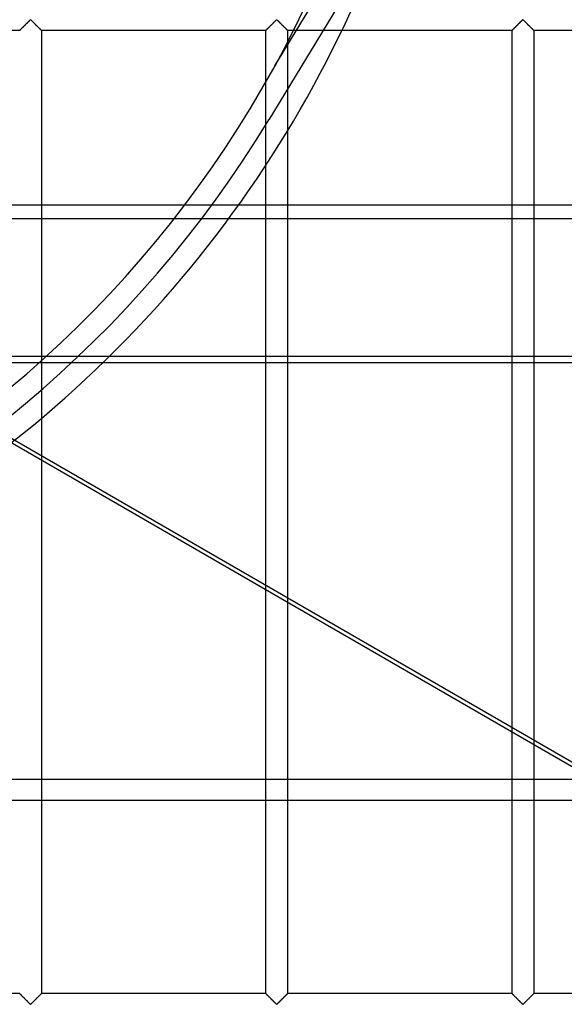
# Model space of a CAD drawing. Header units: millimetres. Extents: x -690 to 690, y -690 to 690.
# Tile 34 of 53: x 168 to 293, y -340 to -113. Entities that reach past the tile are written whole.
import ezdxf

# ---------------------------------------------------------------- set-up
doc = ezdxf.new("R2010")
doc.units = ezdxf.units.MM
doc.layers.add('MAIN-1', color=7, linetype='Continuous')
doc.layers.add('MAIN-2', color=7, linetype='Continuous')

msp = doc.modelspace()

# ---------------------------------------------------------------- linework, layer by layer
at = {"layer": 'MAIN-1'}
for p, q in [((-667.5, -155.95), (667.5, -155.95)), ((667.5, -192.36), (-667.5, -192.36)), ((133.87, -192.36), (299.9, -288.22)), ((172.5, -214.66), (172.5, -288.22)), ((224.17, -288.22), (224.17, -244.49)), ((229.17, -247.38), (229.17, -288.22)), ((280.83, -288.22), (280.83, -277.21)), ((285.83, -280.1), (285.83, -288.22)), ((667.5, -288.22), (-667.5, -288.22))]:
    msp.add_line(p, q, dxfattribs=at)
at = {"layer": 'MAIN-2'}
for p, q in [((226.27, -123.95), (258.45, -70.9)), ((251.59, -92.33), (224.87, -136.39)), ((167.71, -115.62), (167.77, -115.56)), ((167.81, -115.52), (167.76, -115.57)), ((167.77, -115.56), (167.84, -115.49)), ((167.86, -115.47), (167.81, -115.52)), ((167.84, -115.49), (167.92, -115.42)), ((167.91, -115.42), (167.86, -115.47)), ((167.97, -115.37), (167.91, -115.42)), ((167.92, -115.42), (167.99, -115.34)), ((168.03, -115.31), (167.97, -115.37)), ((167.99, -115.34), (168.07, -115.26)), ((168.08, -115.25), (168.03, -115.31)), ((168.07, -115.26), (168.16, -115.18)), ((168.14, -115.19), (168.08, -115.25)), ((168.2, -115.13), (168.14, -115.19)), ((168.16, -115.18), (168.24, -115.09)), ((168.27, -115.07), (168.2, -115.13)), ((168.24, -115.09), (168.33, -115)), ((168.33, -115.01), (168.27, -115.07)), ((168.33, -115), (168.42, -114.91)), ((168.39, -114.94), (168.33, -115.01)), ((168.46, -114.88), (168.39, -114.94)), ((168.42, -114.91), (168.52, -114.82)), ((168.53, -114.81), (168.46, -114.88)), ((168.52, -114.82), (168.61, -114.72)), ((168.59, -114.74), (168.53, -114.81)), ((168.66, -114.67), (168.59, -114.74)), ((168.61, -114.72), (168.71, -114.63)), ((168.73, -114.61), (168.66, -114.67)), ((168.71, -114.63), (168.8, -114.53)), ((168.8, -114.54), (168.73, -114.61)), ((168.8, -114.53), (168.9, -114.44)), ((168.87, -114.47), (168.8, -114.54)), ((168.94, -114.4), (168.87, -114.47)), ((168.9, -114.44), (169, -114.34)), ((169.01, -114.33), (168.94, -114.4)), ((169, -114.34), (169.09, -114.24)), ((169.07, -114.26), (169.01, -114.33)), ((169.14, -114.19), (169.07, -114.26)), ((169.09, -114.24), (169.19, -114.15)), ((169.21, -114.13), (169.14, -114.19)), ((169.19, -114.15), (169.28, -114.06)), ((169.27, -114.06), (169.21, -114.13)), ((169.34, -114), (169.27, -114.06)), ((169.28, -114.06), (169.37, -113.97)), ((169.41, -113.93), (169.34, -114)), ((169.37, -113.97), (169.46, -113.88)), ((169.47, -113.87), (169.41, -113.93)), ((169.46, -113.88), (169.55, -113.79)), ((169.53, -113.81), (169.47, -113.87)), ((169.59, -113.75), (169.53, -113.81)), ((169.55, -113.79), (169.63, -113.71)), ((169.65, -113.69), (169.59, -113.75)), ((169.63, -113.71), (169.71, -113.63)), ((169.71, -113.63), (169.65, -113.69)), ((169.71, -113.63), (169.79, -113.55)), ((169.77, -113.58), (169.71, -113.63)), ((169.82, -113.53), (169.77, -113.58)), ((169.79, -113.55), (169.87, -113.48)), ((169.87, -113.48), (169.82, -113.53)), ((169.87, -113.48), (169.94, -113.42)), ((169.93, -113.44), (169.87, -113.48)), ((170, -113.4), (169.93, -113.44)), ((169.94, -113.42), (170.06, -113.42)), ((170.11, -113.47), (170, -113.4)), ((170.06, -113.42), (170.13, -113.48)), ((170.21, -113.55), (170.11, -113.47)), ((170.13, -113.48), (170.21, -113.55)), ((170.21, -113.55), (170.29, -113.63)), ((170.3, -113.64), (170.21, -113.55)), ((170.29, -113.63), (170.37, -113.71)), ((170.4, -113.74), (170.3, -113.64)), ((170.37, -113.71), (170.45, -113.79)), ((170.51, -113.85), (170.4, -113.74)), ((170.45, -113.79), (170.54, -113.88)), ((170.62, -113.96), (170.51, -113.85)), ((170.54, -113.88), (170.63, -113.97)), ((170.74, -114.07), (170.62, -113.96)), ((170.63, -113.97), (170.72, -114.06)), ((170.72, -114.06), (170.81, -114.15)), ((170.85, -114.19), (170.74, -114.07)), ((170.81, -114.15), (170.91, -114.24)), ((170.97, -114.31), (170.85, -114.19)), ((170.91, -114.24), (171, -114.34)), ((171.09, -114.43), (170.97, -114.31)), ((171, -114.34), (171.1, -114.44)), ((171.21, -114.55), (171.09, -114.43)), ((171.1, -114.44), (171.2, -114.53)), ((171.2, -114.53), (171.29, -114.63)), ((171.33, -114.67), (171.21, -114.55)), ((171.29, -114.63), (171.39, -114.72)), ((171.45, -114.78), (171.33, -114.67)), ((171.39, -114.72), (171.48, -114.82)), ((171.57, -114.9), (171.45, -114.78)), ((171.48, -114.82), (171.58, -114.91)), ((171.68, -115.01), (171.57, -114.9)), ((171.58, -114.91), (171.67, -115)), ((171.67, -115), (171.76, -115.09)), ((171.79, -115.12), (171.68, -115.01)), ((171.76, -115.09), (171.84, -115.18)), ((171.89, -115.23), (171.79, -115.12)), ((171.84, -115.18), (171.93, -115.26)), ((171.99, -115.33), (171.89, -115.23)), ((171.93, -115.26), (172.01, -115.34)), ((172.09, -115.42), (171.99, -115.33)), ((172.01, -115.34), (172.08, -115.42)), ((172.08, -115.42), (172.16, -115.49)), ((172.18, -115.51), (172.09, -115.42)), ((172.16, -115.49), (172.23, -115.56)), ((172.26, -115.59), (172.18, -115.51)), ((172.23, -115.56), (172.29, -115.62)), ((224.38, -115.62), (224.44, -115.56)), ((224.48, -115.52), (224.43, -115.57)), ((224.44, -115.56), (224.51, -115.49)), ((224.53, -115.47), (224.48, -115.52)), ((224.51, -115.49), (224.58, -115.42)), ((224.58, -115.42), (224.53, -115.47)), ((224.58, -115.42), (224.66, -115.34)), ((224.64, -115.37), (224.58, -115.42)), ((224.69, -115.31), (224.64, -115.37)), ((224.66, -115.34), (224.74, -115.26)), ((224.75, -115.25), (224.69, -115.31)), ((224.74, -115.26), (224.82, -115.18)), ((224.81, -115.19), (224.75, -115.25)), ((224.87, -115.13), (224.81, -115.19)), ((224.82, -115.18), (224.91, -115.09)), ((224.93, -115.07), (224.87, -115.13)), ((224.91, -115.09), (225, -115)), ((225, -115.01), (224.93, -115.07)), ((225, -115), (225.09, -114.91)), ((225.06, -114.94), (225, -115.01)), ((225.13, -114.88), (225.06, -114.94)), ((225.09, -114.91), (225.18, -114.82)), ((225.19, -114.81), (225.13, -114.88)), ((225.18, -114.82), (225.28, -114.72)), ((225.26, -114.74), (225.19, -114.81)), ((225.33, -114.67), (225.26, -114.74)), ((225.28, -114.72), (225.37, -114.63)), ((225.4, -114.61), (225.33, -114.67)), ((225.37, -114.63), (225.47, -114.53)), ((225.47, -114.54), (225.4, -114.61)), ((225.47, -114.53), (225.57, -114.44)), ((225.53, -114.47), (225.47, -114.54)), ((225.6, -114.4), (225.53, -114.47)), ((225.57, -114.44), (225.66, -114.34)), ((225.67, -114.33), (225.6, -114.4)), ((225.66, -114.34), (225.76, -114.24)), ((225.74, -114.26), (225.67, -114.33)), ((225.81, -114.19), (225.74, -114.26)), ((225.76, -114.24), (225.85, -114.15)), ((225.88, -114.13), (225.81, -114.19)), ((225.85, -114.15), (225.95, -114.06)), ((225.94, -114.06), (225.88, -114.13)), ((226.01, -114), (225.94, -114.06)), ((225.95, -114.06), (226.04, -113.97)), ((226.07, -113.93), (226.01, -114)), ((226.04, -113.97), (226.13, -113.88)), ((226.14, -113.87), (226.07, -113.93)), ((226.13, -113.88), (226.22, -113.79)), ((226.2, -113.81), (226.14, -113.87)), ((226.26, -113.75), (226.2, -113.81)), ((226.22, -113.79), (226.3, -113.71)), ((226.32, -113.69), (226.26, -113.75)), ((226.3, -113.71), (226.38, -113.63)), ((226.38, -113.63), (226.32, -113.69)), ((226.38, -113.63), (226.46, -113.55)), ((226.43, -113.58), (226.38, -113.63)), ((226.49, -113.53), (226.43, -113.58)), ((226.46, -113.55), (226.53, -113.48)), ((226.54, -113.48), (226.49, -113.53)), ((226.53, -113.48), (226.61, -113.42)), ((226.59, -113.44), (226.54, -113.48)), ((226.67, -113.4), (226.59, -113.44)), ((226.61, -113.42), (226.72, -113.42)), ((226.78, -113.47), (226.67, -113.4)), ((226.72, -113.42), (226.8, -113.48)), ((226.87, -113.55), (226.78, -113.47)), ((226.8, -113.48), (226.87, -113.55)), ((226.87, -113.55), (226.95, -113.63)), ((226.97, -113.64), (226.87, -113.55)), ((226.95, -113.63), (227.03, -113.71)), ((227.07, -113.74), (226.97, -113.64)), ((227.03, -113.71), (227.12, -113.79)), ((227.18, -113.85), (227.07, -113.74)), ((227.12, -113.79), (227.2, -113.88)), ((227.29, -113.96), (227.18, -113.85)), ((227.2, -113.88), (227.29, -113.97)), ((227.4, -114.07), (227.29, -113.96)), ((227.29, -113.97), (227.39, -114.06)), ((227.39, -114.06), (227.48, -114.15)), ((227.52, -114.19), (227.4, -114.07)), ((227.48, -114.15), (227.57, -114.24)), ((227.64, -114.31), (227.52, -114.19)), ((227.57, -114.24), (227.67, -114.34)), ((227.76, -114.43), (227.64, -114.31)), ((227.67, -114.34), (227.77, -114.44)), ((227.88, -114.55), (227.76, -114.43)), ((227.77, -114.44), (227.86, -114.53)), ((227.86, -114.53), (227.96, -114.63)), ((228, -114.67), (227.88, -114.55)), ((227.96, -114.63), (228.06, -114.72)), ((228.12, -114.78), (228, -114.67)), ((228.06, -114.72), (228.15, -114.82)), ((228.23, -114.9), (228.12, -114.78)), ((228.15, -114.82), (228.24, -114.91)), ((228.34, -115.01), (228.23, -114.9)), ((228.24, -114.91), (228.33, -115)), ((228.33, -115), (228.42, -115.09)), ((228.45, -115.12), (228.34, -115.01)), ((228.42, -115.09), (228.51, -115.18)), ((228.56, -115.23), (228.45, -115.12)), ((228.51, -115.18), (228.59, -115.26)), ((228.66, -115.33), (228.56, -115.23)), ((228.59, -115.26), (228.67, -115.34)), ((228.76, -115.42), (228.66, -115.33)), ((228.67, -115.34), (228.75, -115.42)), ((228.75, -115.42), (228.82, -115.49)), ((228.85, -115.51), (228.76, -115.42)), ((228.82, -115.49), (228.89, -115.56)), ((228.93, -115.59), (228.85, -115.51)), ((228.89, -115.56), (228.95, -115.62)), ((281.05, -115.62), (281.11, -115.56)), ((281.14, -115.52), (281.1, -115.57)), ((281.11, -115.56), (281.18, -115.49)), ((281.19, -115.47), (281.14, -115.52)), ((281.18, -115.49), (281.25, -115.42)), ((281.25, -115.42), (281.19, -115.47)), ((281.25, -115.42), (281.33, -115.34)), ((281.3, -115.37), (281.25, -115.42)), ((281.36, -115.31), (281.3, -115.37)), ((281.33, -115.34), (281.41, -115.26)), ((281.42, -115.25), (281.36, -115.31)), ((281.41, -115.26), (281.49, -115.18)), ((281.48, -115.19), (281.42, -115.25)), ((281.54, -115.13), (281.48, -115.19)), ((281.49, -115.18), (281.58, -115.09)), ((281.6, -115.07), (281.54, -115.13)), ((281.58, -115.09), (281.67, -115)), ((281.66, -115.01), (281.6, -115.07)), ((281.73, -114.94), (281.66, -115.01)), ((281.67, -115), (281.76, -114.91)), ((281.79, -114.88), (281.73, -114.94)), ((281.76, -114.91), (281.85, -114.82)), ((281.86, -114.81), (281.79, -114.88)), ((281.85, -114.82), (281.94, -114.72)), ((281.93, -114.74), (281.86, -114.81)), ((281.99, -114.67), (281.93, -114.74)), ((281.94, -114.72), (282.04, -114.63)), ((282.06, -114.61), (281.99, -114.67)), ((282.04, -114.63), (282.14, -114.53)), ((282.13, -114.54), (282.06, -114.61)), ((282.2, -114.47), (282.13, -114.54)), ((282.14, -114.53), (282.23, -114.44)), ((282.27, -114.4), (282.2, -114.47)), ((282.23, -114.44), (282.33, -114.34)), ((282.34, -114.33), (282.27, -114.4)), ((282.33, -114.34), (282.43, -114.24)), ((282.41, -114.26), (282.34, -114.33)), ((282.47, -114.19), (282.41, -114.26)), ((282.43, -114.24), (282.52, -114.15)), ((282.54, -114.13), (282.47, -114.19)), ((282.52, -114.15), (282.61, -114.06)), ((282.61, -114.06), (282.54, -114.13)), ((282.61, -114.06), (282.71, -113.97)), ((282.67, -114), (282.61, -114.06)), ((282.74, -113.93), (282.67, -114)), ((282.71, -113.97), (282.8, -113.88)), ((282.8, -113.87), (282.74, -113.93)), ((282.8, -113.88), (282.88, -113.79)), ((282.87, -113.81), (282.8, -113.87)), ((282.93, -113.75), (282.87, -113.81)), ((282.88, -113.79), (282.97, -113.71)), ((282.99, -113.69), (282.93, -113.75)), ((282.97, -113.71), (283.05, -113.63)), ((283.04, -113.63), (282.99, -113.69)), ((283.1, -113.58), (283.04, -113.63)), ((283.05, -113.63), (283.13, -113.55)), ((283.15, -113.53), (283.1, -113.58)), ((283.13, -113.55), (283.2, -113.48)), ((283.21, -113.48), (283.15, -113.53)), ((283.2, -113.48), (283.28, -113.42)), ((283.26, -113.44), (283.21, -113.48)), ((283.33, -113.4), (283.26, -113.44)), ((283.28, -113.42), (283.39, -113.42)), ((283.45, -113.47), (283.33, -113.4)), ((283.39, -113.42), (283.47, -113.48)), ((283.54, -113.55), (283.45, -113.47)), ((283.47, -113.48), (283.54, -113.55)), ((283.54, -113.55), (283.62, -113.63)), ((283.64, -113.64), (283.54, -113.55)), ((283.62, -113.63), (283.7, -113.71)), ((283.74, -113.74), (283.64, -113.64)), ((283.7, -113.71), (283.78, -113.79)), ((283.84, -113.85), (283.74, -113.74)), ((283.78, -113.79), (283.87, -113.88)), ((283.96, -113.96), (283.84, -113.85)), ((283.87, -113.88), (283.96, -113.97)), ((284.07, -114.07), (283.96, -113.96)), ((283.96, -113.97), (284.05, -114.06)), ((284.05, -114.06), (284.15, -114.15)), ((284.19, -114.19), (284.07, -114.07)), ((284.15, -114.15), (284.24, -114.24)), ((284.3, -114.31), (284.19, -114.19)), ((284.24, -114.24), (284.34, -114.34)), ((284.42, -114.43), (284.3, -114.31)), ((284.34, -114.34), (284.43, -114.44)), ((284.54, -114.55), (284.42, -114.43)), ((284.43, -114.44), (284.53, -114.53)), ((284.53, -114.53), (284.63, -114.63)), ((284.66, -114.67), (284.54, -114.55)), ((284.63, -114.63), (284.72, -114.72)), ((284.78, -114.78), (284.66, -114.67)), ((284.72, -114.72), (284.82, -114.82)), ((284.9, -114.9), (284.78, -114.78)), ((284.82, -114.82), (284.91, -114.91)), ((285.01, -115.01), (284.9, -114.9)), ((284.91, -114.91), (285, -115)), ((285, -115), (285.09, -115.09)), ((285.12, -115.12), (285.01, -115.01)), ((285.09, -115.09), (285.18, -115.18)), ((285.23, -115.23), (285.12, -115.12)), ((285.18, -115.18), (285.26, -115.26)), ((285.33, -115.33), (285.23, -115.23)), ((285.26, -115.26), (285.34, -115.34)), ((285.42, -115.42), (285.33, -115.33)), ((285.34, -115.34), (285.42, -115.42)), ((285.42, -115.42), (285.49, -115.49)), ((285.51, -115.51), (285.42, -115.42)), ((285.49, -115.49), (285.56, -115.56)), ((285.59, -115.59), (285.51, -115.51)), ((285.56, -115.56), (285.62, -115.62)), ((167.5, -115.83), (115.83, -115.83)), ((167.51, -115.82), (167.5, -115.83)), ((167.5, -115.83), (167.51, -115.83)), ((167.5, -115.83), (167.5, -115.83)), ((167.52, -115.81), (167.51, -115.82)), ((167.51, -115.83), (167.52, -115.82)), ((167.52, -115.82), (167.54, -115.79)), ((167.54, -115.8), (167.52, -115.81)), ((167.54, -115.79), (167.57, -115.76)), ((167.56, -115.78), (167.54, -115.8)), ((167.58, -115.75), (167.56, -115.78)), ((167.57, -115.76), (167.61, -115.72)), ((167.61, -115.72), (167.58, -115.75)), ((167.61, -115.72), (167.66, -115.68)), ((167.64, -115.69), (167.61, -115.72)), ((167.68, -115.65), (167.64, -115.69)), ((167.66, -115.68), (167.71, -115.62)), ((167.72, -115.61), (167.68, -115.65)), ((167.76, -115.57), (167.72, -115.61)), ((172.33, -115.67), (172.26, -115.59)), ((172.29, -115.62), (172.34, -115.68)), ((172.39, -115.72), (172.33, -115.67)), ((172.34, -115.68), (172.39, -115.72)), ((172.39, -115.72), (172.43, -115.76)), ((172.44, -115.77), (172.39, -115.72)), ((172.43, -115.76), (172.46, -115.79)), ((172.47, -115.81), (172.44, -115.77)), ((172.46, -115.79), (172.48, -115.82)), ((172.49, -115.83), (172.47, -115.81)), ((172.48, -115.82), (172.49, -115.83)), ((172.49, -115.83), (172.5, -115.83)), ((172.5, -115.83), (172.49, -115.83)), ((172.5, -115.83), (172.5, -214.66)), ((224.17, -115.83), (172.5, -115.83)), ((224.17, -115.83), (224.19, -115.82)), ((224.18, -115.82), (224.17, -115.83)), ((224.17, -115.83), (224.17, -115.83)), ((224.17, -244.49), (224.17, -115.83)), ((224.17, -115.83), (224.17, -115.83)), ((224.19, -115.81), (224.18, -115.82)), ((224.19, -115.82), (224.21, -115.79)), ((224.2, -115.8), (224.19, -115.81)), ((224.22, -115.78), (224.2, -115.8)), ((224.21, -115.79), (224.24, -115.76)), ((224.25, -115.75), (224.22, -115.78)), ((224.24, -115.76), (224.28, -115.72)), ((224.28, -115.72), (224.25, -115.75)), ((224.28, -115.72), (224.33, -115.68)), ((224.31, -115.69), (224.28, -115.72)), ((224.35, -115.65), (224.31, -115.69)), ((224.33, -115.68), (224.38, -115.62)), ((224.39, -115.61), (224.35, -115.65)), ((224.43, -115.57), (224.39, -115.61)), ((229, -115.67), (228.93, -115.59)), ((228.95, -115.62), (229.01, -115.68)), ((229.06, -115.72), (229, -115.67)), ((229.01, -115.68), (229.06, -115.72)), ((229.06, -115.72), (229.09, -115.76)), ((229.1, -115.77), (229.06, -115.72)), ((229.09, -115.76), (229.13, -115.79)), ((229.14, -115.81), (229.1, -115.77)), ((229.13, -115.79), (229.15, -115.82)), ((229.16, -115.83), (229.14, -115.81)), ((229.15, -115.82), (229.16, -115.83)), ((229.16, -115.83), (229.17, -115.83)), ((229.17, -115.83), (229.16, -115.83)), ((229.17, -115.83), (229.17, -247.38)), ((280.83, -115.83), (229.17, -115.83)), ((280.83, -115.83), (280.84, -115.83)), ((280.83, -277.21), (280.83, -115.83)), ((280.84, -115.83), (280.83, -115.83)), ((280.85, -115.81), (280.84, -115.82)), ((280.84, -115.83), (280.85, -115.82)), ((280.84, -115.82), (280.84, -115.83)), ((280.85, -115.82), (280.87, -115.79)), ((280.87, -115.8), (280.85, -115.81)), ((280.87, -115.79), (280.91, -115.76)), ((280.89, -115.78), (280.87, -115.8)), ((280.92, -115.75), (280.89, -115.78)), ((280.91, -115.76), (280.94, -115.72)), ((280.94, -115.72), (280.92, -115.75)), ((280.94, -115.72), (280.99, -115.68)), ((280.98, -115.69), (280.94, -115.72)), ((281.01, -115.65), (280.98, -115.69)), ((280.99, -115.68), (281.05, -115.62)), ((281.05, -115.61), (281.01, -115.65)), ((281.1, -115.57), (281.05, -115.61)), ((285.66, -115.67), (285.59, -115.59)), ((285.62, -115.62), (285.67, -115.68)), ((285.72, -115.72), (285.66, -115.67)), ((285.67, -115.68), (285.72, -115.72)), ((285.72, -115.72), (285.76, -115.76)), ((285.77, -115.77), (285.72, -115.72)), ((285.76, -115.76), (285.79, -115.79)), ((285.8, -115.81), (285.77, -115.77)), ((285.79, -115.79), (285.81, -115.82)), ((285.83, -115.83), (285.8, -115.81)), ((285.81, -115.82), (285.83, -115.83)), ((285.83, -115.83), (285.83, -280.1)), ((285.83, -115.83), (285.83, -115.83)), ((285.83, -115.83), (285.83, -115.83)), ((337.5, -115.83), (285.83, -115.83)), ((226.27, -123.95), (226.27, -123.95)), ((224.87, -136.39), (224.87, -136.39)), ((519.86, -414.31), (66.62, -152.63)), ((667.5, -159.16), (-667.5, -159.16)), ((-667.5, -190.81), (667.5, -190.81)), ((172.5, -288.22), (172.5, -337.5)), ((224.17, -337.5), (224.17, -288.22)), ((229.17, -288.22), (229.17, -337.5)), ((280.83, -337.5), (280.83, -288.22)), ((285.83, -288.22), (285.83, -337.5)), ((-667.5, -292.98), (667.5, -292.98)), ((167.5, -337.5), (115.83, -337.5)), ((167.51, -337.5), (167.5, -337.5)), ((167.5, -337.5), (167.51, -337.51)), ((167.52, -337.52), (167.51, -337.5)), ((167.51, -337.51), (167.53, -337.53)), ((167.54, -337.54), (167.52, -337.52)), ((167.53, -337.53), (167.56, -337.56)), ((167.57, -337.57), (167.54, -337.54)), ((167.56, -337.56), (167.61, -337.61)), ((167.61, -337.61), (167.57, -337.57)), ((167.66, -337.66), (167.61, -337.61)), ((167.61, -337.61), (167.67, -337.67)), ((172.39, -337.61), (172.34, -337.66)), ((172.36, -337.64), (172.39, -337.61)), ((172.43, -337.57), (172.39, -337.61)), ((172.39, -337.61), (172.42, -337.58)), ((172.42, -337.58), (172.44, -337.56)), ((172.46, -337.54), (172.43, -337.57)), ((172.44, -337.56), (172.46, -337.54)), ((172.48, -337.52), (172.46, -337.54)), ((172.46, -337.54), (172.48, -337.52)), ((172.49, -337.5), (172.48, -337.52)), ((172.48, -337.52), (172.49, -337.51)), ((172.5, -337.5), (172.49, -337.5)), ((172.49, -337.51), (172.5, -337.5)), ((172.5, -337.5), (172.5, -337.5)), ((224.17, -337.5), (172.5, -337.5)), ((224.19, -337.52), (224.17, -337.5)), ((224.17, -337.5), (224.17, -337.5)), ((224.17, -337.5), (224.17, -337.51)), ((224.17, -337.51), (224.2, -337.53)), ((224.21, -337.54), (224.19, -337.52)), ((224.2, -337.53), (224.23, -337.56)), ((224.24, -337.57), (224.21, -337.54)), ((224.23, -337.56), (224.28, -337.61)), ((224.28, -337.61), (224.24, -337.57)), ((224.33, -337.66), (224.28, -337.61)), ((224.28, -337.61), (224.34, -337.67)), ((229.06, -337.61), (229.01, -337.66)), ((229.02, -337.64), (229.06, -337.61)), ((229.09, -337.57), (229.06, -337.61)), ((229.06, -337.61), (229.08, -337.58)), ((229.08, -337.58), (229.11, -337.56)), ((229.13, -337.54), (229.09, -337.57)), ((229.11, -337.56), (229.13, -337.54)), ((229.15, -337.52), (229.13, -337.54)), ((229.13, -337.54), (229.15, -337.52)), ((229.16, -337.5), (229.15, -337.52)), ((229.15, -337.52), (229.16, -337.51)), ((229.17, -337.5), (229.16, -337.5)), ((229.16, -337.51), (229.16, -337.5)), ((229.16, -337.5), (229.17, -337.5)), ((280.83, -337.5), (229.17, -337.5)), ((280.84, -337.5), (280.83, -337.5)), ((280.83, -337.5), (280.84, -337.51)), ((280.85, -337.52), (280.84, -337.5)), ((280.84, -337.51), (280.86, -337.53)), ((280.87, -337.54), (280.85, -337.52)), ((280.86, -337.53), (280.9, -337.56)), ((280.91, -337.57), (280.87, -337.54)), ((280.9, -337.56), (280.94, -337.61)), ((280.94, -337.61), (280.91, -337.57)), ((280.99, -337.66), (280.94, -337.61)), ((280.94, -337.61), (281, -337.67)), ((285.72, -337.61), (285.67, -337.66)), ((285.69, -337.64), (285.72, -337.61)), ((285.76, -337.57), (285.72, -337.61)), ((285.72, -337.61), (285.75, -337.58)), ((285.75, -337.58), (285.78, -337.56)), ((285.79, -337.54), (285.76, -337.57)), ((285.78, -337.56), (285.8, -337.54)), ((285.81, -337.52), (285.79, -337.54)), ((285.8, -337.54), (285.81, -337.52)), ((285.83, -337.5), (285.81, -337.52)), ((285.81, -337.52), (285.82, -337.51)), ((285.82, -337.51), (285.83, -337.5)), ((285.83, -337.5), (285.83, -337.5)), ((285.83, -337.5), (285.83, -337.5)), ((337.5, -337.5), (285.83, -337.5)), ((167.71, -337.71), (167.66, -337.66)), ((167.67, -337.67), (167.74, -337.74)), ((167.77, -337.77), (167.71, -337.71)), ((167.74, -337.74), (167.82, -337.82)), ((167.84, -337.84), (167.77, -337.77)), ((167.82, -337.82), (167.91, -337.91)), ((167.92, -337.91), (167.84, -337.84)), ((167.91, -337.91), (168.01, -338)), ((167.99, -337.99), (167.92, -337.91)), ((168.07, -338.07), (167.99, -337.99)), ((168.01, -338), (168.11, -338.11)), ((168.16, -338.16), (168.07, -338.07)), ((168.11, -338.11), (168.21, -338.21)), ((168.24, -338.24), (168.16, -338.16)), ((168.21, -338.21), (168.32, -338.32)), ((168.33, -338.33), (168.24, -338.24)), ((168.32, -338.32), (168.43, -338.43)), ((168.42, -338.42), (168.33, -338.33)), ((168.52, -338.51), (168.42, -338.42)), ((168.43, -338.43), (168.55, -338.55)), ((168.61, -338.61), (168.52, -338.51)), ((168.55, -338.55), (168.67, -338.67)), ((168.71, -338.7), (168.61, -338.61)), ((168.67, -338.67), (168.79, -338.79)), ((168.8, -338.8), (168.71, -338.7)), ((168.79, -338.79), (168.91, -338.91)), ((168.9, -338.9), (168.8, -338.8)), ((169, -338.99), (168.9, -338.9)), ((168.91, -338.91), (169.03, -339.03)), ((169.09, -339.09), (169, -338.99)), ((169.03, -339.03), (169.15, -339.14)), ((169.19, -339.18), (169.09, -339.09)), ((169.15, -339.14), (169.26, -339.26)), ((169.28, -339.28), (169.19, -339.18)), ((169.26, -339.26), (169.38, -339.37)), ((169.37, -339.37), (169.28, -339.28)), ((169.46, -339.46), (169.37, -339.37)), ((169.38, -339.37), (169.49, -339.48)), ((169.55, -339.54), (169.46, -339.46)), ((169.49, -339.48), (169.6, -339.59)), ((169.63, -339.63), (169.55, -339.54)), ((169.6, -339.59), (169.7, -339.69)), ((169.71, -339.71), (169.63, -339.63)), ((169.7, -339.69), (169.79, -339.78)), ((169.79, -339.78), (169.71, -339.71)), ((169.87, -339.85), (169.79, -339.78)), ((169.79, -339.78), (169.89, -339.87)), ((169.94, -339.91), (169.87, -339.85)), ((169.89, -339.87), (170, -339.93)), ((170.13, -339.85), (170.06, -339.91)), ((170.07, -339.9), (170.13, -339.85)), ((170.21, -339.78), (170.13, -339.85)), ((170.13, -339.85), (170.18, -339.81)), ((170.18, -339.81), (170.23, -339.75)), ((170.29, -339.71), (170.21, -339.78)), ((170.23, -339.75), (170.29, -339.7)), ((170.37, -339.63), (170.29, -339.71)), ((170.29, -339.7), (170.35, -339.64)), ((170.35, -339.64), (170.41, -339.59)), ((170.45, -339.54), (170.37, -339.63)), ((170.41, -339.59), (170.47, -339.53)), ((170.54, -339.46), (170.45, -339.54)), ((170.47, -339.53), (170.53, -339.47)), ((170.53, -339.47), (170.59, -339.4)), ((170.63, -339.37), (170.54, -339.46)), ((170.59, -339.4), (170.66, -339.34)), ((170.72, -339.28), (170.63, -339.37)), ((170.66, -339.34), (170.73, -339.27)), ((170.81, -339.18), (170.72, -339.28)), ((170.73, -339.27), (170.79, -339.21)), ((170.79, -339.21), (170.86, -339.14)), ((170.91, -339.09), (170.81, -339.18)), ((170.86, -339.14), (170.93, -339.07)), ((171, -338.99), (170.91, -339.09)), ((170.93, -339.07), (170.99, -339)), ((170.99, -339), (171.06, -338.93)), ((171.1, -338.9), (171, -338.99)), ((171.06, -338.93), (171.13, -338.87)), ((171.2, -338.8), (171.1, -338.9)), ((171.13, -338.87), (171.2, -338.8)), ((171.29, -338.7), (171.2, -338.8)), ((171.2, -338.8), (171.27, -338.73)), ((171.27, -338.73), (171.34, -338.66)), ((171.39, -338.61), (171.29, -338.7)), ((171.34, -338.66), (171.41, -338.59)), ((171.48, -338.51), (171.39, -338.61)), ((171.41, -338.59), (171.47, -338.52)), ((171.47, -338.52), (171.54, -338.46)), ((171.58, -338.42), (171.48, -338.51)), ((171.54, -338.46), (171.61, -338.39)), ((171.67, -338.33), (171.58, -338.42)), ((171.61, -338.39), (171.67, -338.33)), ((171.76, -338.24), (171.67, -338.33)), ((171.67, -338.33), (171.73, -338.26)), ((171.73, -338.26), (171.8, -338.2)), ((171.84, -338.16), (171.76, -338.24)), ((171.8, -338.2), (171.86, -338.14)), ((171.93, -338.07), (171.84, -338.16)), ((171.86, -338.14), (171.92, -338.08)), ((171.92, -338.08), (171.97, -338.02)), ((172.01, -337.99), (171.93, -338.07)), ((171.97, -338.02), (172.03, -337.97)), ((172.08, -337.91), (172.01, -337.99)), ((172.03, -337.97), (172.09, -337.91)), ((172.16, -337.84), (172.08, -337.91)), ((172.09, -337.91), (172.14, -337.86)), ((172.14, -337.86), (172.19, -337.81)), ((172.23, -337.77), (172.16, -337.84)), ((172.19, -337.81), (172.24, -337.76)), ((172.29, -337.71), (172.23, -337.77)), ((172.24, -337.76), (172.28, -337.72)), ((172.28, -337.72), (172.32, -337.68)), ((172.34, -337.66), (172.29, -337.71)), ((172.32, -337.68), (172.36, -337.64)), ((224.38, -337.71), (224.33, -337.66)), ((224.34, -337.67), (224.41, -337.74)), ((224.44, -337.77), (224.38, -337.71)), ((224.41, -337.74), (224.49, -337.82)), ((224.51, -337.84), (224.44, -337.77)), ((224.49, -337.82), (224.58, -337.91)), ((224.58, -337.91), (224.51, -337.84)), ((224.66, -337.99), (224.58, -337.91)), ((224.58, -337.91), (224.67, -338)), ((224.74, -338.07), (224.66, -337.99)), ((224.67, -338), (224.77, -338.11)), ((224.82, -338.16), (224.74, -338.07)), ((224.77, -338.11), (224.88, -338.21)), ((224.91, -338.24), (224.82, -338.16)), ((224.88, -338.21), (224.99, -338.32)), ((225, -338.33), (224.91, -338.24)), ((224.99, -338.32), (225.1, -338.43)), ((225.09, -338.42), (225, -338.33)), ((225.18, -338.51), (225.09, -338.42)), ((225.1, -338.43), (225.22, -338.55)), ((225.28, -338.61), (225.18, -338.51)), ((225.22, -338.55), (225.34, -338.67)), ((225.37, -338.7), (225.28, -338.61)), ((225.34, -338.67), (225.46, -338.79)), ((225.47, -338.8), (225.37, -338.7)), ((225.46, -338.79), (225.58, -338.91)), ((225.57, -338.9), (225.47, -338.8)), ((225.66, -338.99), (225.57, -338.9)), ((225.58, -338.91), (225.7, -339.03)), ((225.76, -339.09), (225.66, -338.99)), ((225.7, -339.03), (225.81, -339.14)), ((225.85, -339.18), (225.76, -339.09)), ((225.81, -339.14), (225.93, -339.26)), ((225.95, -339.28), (225.85, -339.18)), ((225.93, -339.26), (226.04, -339.37)), ((226.04, -339.37), (225.95, -339.28)), ((226.13, -339.46), (226.04, -339.37)), ((226.04, -339.37), (226.16, -339.48)), ((226.22, -339.54), (226.13, -339.46)), ((226.16, -339.48), (226.26, -339.59)), ((226.3, -339.63), (226.22, -339.54)), ((226.26, -339.59), (226.36, -339.69)), ((226.38, -339.71), (226.3, -339.63)), ((226.36, -339.69), (226.46, -339.78)), ((226.46, -339.78), (226.38, -339.71)), ((226.53, -339.85), (226.46, -339.78)), ((226.46, -339.78), (226.55, -339.87)), ((226.61, -339.91), (226.53, -339.85)), ((226.55, -339.87), (226.67, -339.93)), ((226.8, -339.85), (226.72, -339.91)), ((226.74, -339.9), (226.79, -339.85)), ((226.79, -339.85), (226.85, -339.81)), ((226.87, -339.78), (226.8, -339.85)), ((226.85, -339.81), (226.9, -339.75)), ((226.95, -339.71), (226.87, -339.78)), ((226.9, -339.75), (226.96, -339.7)), ((227.03, -339.63), (226.95, -339.71)), ((226.96, -339.7), (227.01, -339.64)), ((227.01, -339.64), (227.07, -339.59)), ((227.12, -339.54), (227.03, -339.63)), ((227.07, -339.59), (227.13, -339.53)), ((227.2, -339.46), (227.12, -339.54)), ((227.13, -339.53), (227.2, -339.47)), ((227.29, -339.37), (227.2, -339.46)), ((227.2, -339.47), (227.26, -339.4)), ((227.26, -339.4), (227.33, -339.34)), ((227.39, -339.28), (227.29, -339.37)), ((227.33, -339.34), (227.39, -339.27)), ((227.48, -339.18), (227.39, -339.28)), ((227.39, -339.27), (227.46, -339.21)), ((227.46, -339.21), (227.53, -339.14)), ((227.57, -339.09), (227.48, -339.18)), ((227.53, -339.14), (227.59, -339.07)), ((227.67, -338.99), (227.57, -339.09)), ((227.59, -339.07), (227.66, -339)), ((227.66, -339), (227.73, -338.93)), ((227.77, -338.9), (227.67, -338.99)), ((227.73, -338.93), (227.8, -338.87)), ((227.86, -338.8), (227.77, -338.9)), ((227.8, -338.87), (227.87, -338.8)), ((227.96, -338.7), (227.86, -338.8)), ((227.87, -338.8), (227.94, -338.73)), ((227.94, -338.73), (228.01, -338.66)), ((228.06, -338.61), (227.96, -338.7)), ((228.01, -338.66), (228.07, -338.59)), ((228.15, -338.51), (228.06, -338.61)), ((228.07, -338.59), (228.14, -338.52)), ((228.14, -338.52), (228.21, -338.46)), ((228.24, -338.42), (228.15, -338.51)), ((228.21, -338.46), (228.27, -338.39)), ((228.33, -338.33), (228.24, -338.42)), ((228.27, -338.39), (228.34, -338.33)), ((228.42, -338.24), (228.33, -338.33)), ((228.34, -338.33), (228.4, -338.26)), ((228.4, -338.26), (228.46, -338.2)), ((228.51, -338.16), (228.42, -338.24)), ((228.46, -338.2), (228.52, -338.14)), ((228.59, -338.07), (228.51, -338.16)), ((228.52, -338.14), (228.58, -338.08)), ((228.58, -338.08), (228.64, -338.02)), ((228.67, -337.99), (228.59, -338.07)), ((228.64, -338.02), (228.7, -337.97)), ((228.75, -337.91), (228.67, -337.99)), ((228.7, -337.97), (228.75, -337.91)), ((228.82, -337.84), (228.75, -337.91)), ((228.75, -337.91), (228.81, -337.86)), ((228.81, -337.86), (228.86, -337.81)), ((228.89, -337.77), (228.82, -337.84)), ((228.86, -337.81), (228.9, -337.76)), ((228.95, -337.71), (228.89, -337.77)), ((228.9, -337.76), (228.95, -337.72)), ((229.01, -337.66), (228.95, -337.71)), ((228.95, -337.72), (228.99, -337.68)), ((228.99, -337.68), (229.02, -337.64)), ((281.05, -337.71), (280.99, -337.66)), ((281, -337.67), (281.07, -337.74)), ((281.11, -337.77), (281.05, -337.71)), ((281.07, -337.74), (281.15, -337.82)), ((281.18, -337.84), (281.11, -337.77)), ((281.15, -337.82), (281.24, -337.91)), ((281.25, -337.91), (281.18, -337.84)), ((281.24, -337.91), (281.34, -338)), ((281.33, -337.99), (281.25, -337.91)), ((281.41, -338.07), (281.33, -337.99)), ((281.34, -338), (281.44, -338.11)), ((281.49, -338.16), (281.41, -338.07)), ((281.44, -338.11), (281.55, -338.21)), ((281.58, -338.24), (281.49, -338.16)), ((281.55, -338.21), (281.66, -338.32)), ((281.67, -338.33), (281.58, -338.24)), ((281.66, -338.32), (281.77, -338.43)), ((281.76, -338.42), (281.67, -338.33)), ((281.85, -338.51), (281.76, -338.42)), ((281.77, -338.43), (281.88, -338.55)), ((281.94, -338.61), (281.85, -338.51)), ((281.88, -338.55), (282, -338.67)), ((282.04, -338.7), (281.94, -338.61)), ((282, -338.67), (282.12, -338.79)), ((282.14, -338.8), (282.04, -338.7)), ((282.12, -338.79), (282.24, -338.91)), ((282.23, -338.9), (282.14, -338.8)), ((282.33, -338.99), (282.23, -338.9)), ((282.24, -338.91), (282.36, -339.03)), ((282.43, -339.09), (282.33, -338.99)), ((282.36, -339.03), (282.48, -339.14)), ((282.52, -339.18), (282.43, -339.09)), ((282.48, -339.14), (282.6, -339.26)), ((282.61, -339.28), (282.52, -339.18)), ((282.6, -339.26), (282.71, -339.37)), ((282.71, -339.37), (282.61, -339.28)), ((282.8, -339.46), (282.71, -339.37)), ((282.71, -339.37), (282.82, -339.48)), ((282.88, -339.54), (282.8, -339.46)), ((282.82, -339.48), (282.93, -339.59)), ((282.97, -339.63), (282.88, -339.54)), ((282.93, -339.59), (283.03, -339.69)), ((283.05, -339.71), (282.97, -339.63)), ((283.03, -339.69), (283.13, -339.78)), ((283.13, -339.78), (283.05, -339.71)), ((283.2, -339.85), (283.13, -339.78)), ((283.13, -339.78), (283.22, -339.87)), ((283.28, -339.91), (283.2, -339.85)), ((283.22, -339.87), (283.33, -339.93)), ((283.47, -339.85), (283.39, -339.91)), ((283.41, -339.9), (283.46, -339.85)), ((283.46, -339.85), (283.51, -339.81)), ((283.54, -339.78), (283.47, -339.85)), ((283.51, -339.81), (283.57, -339.75)), ((283.62, -339.71), (283.54, -339.78)), ((283.57, -339.75), (283.62, -339.7)), ((283.7, -339.63), (283.62, -339.71)), ((283.62, -339.7), (283.68, -339.64)), ((283.68, -339.64), (283.74, -339.59)), ((283.78, -339.54), (283.7, -339.63)), ((283.74, -339.59), (283.8, -339.53)), ((283.87, -339.46), (283.78, -339.54)), ((283.8, -339.53), (283.86, -339.47)), ((283.86, -339.47), (283.93, -339.4)), ((283.96, -339.37), (283.87, -339.46)), ((283.93, -339.4), (283.99, -339.34)), ((284.05, -339.28), (283.96, -339.37)), ((283.99, -339.34), (284.06, -339.27)), ((284.15, -339.18), (284.05, -339.28)), ((284.06, -339.27), (284.12, -339.21)), ((284.12, -339.21), (284.19, -339.14)), ((284.24, -339.09), (284.15, -339.18)), ((284.19, -339.14), (284.26, -339.07)), ((284.34, -338.99), (284.24, -339.09)), ((284.26, -339.07), (284.33, -339)), ((284.33, -339), (284.4, -338.93)), ((284.43, -338.9), (284.34, -338.99)), ((284.4, -338.93), (284.47, -338.87)), ((284.53, -338.8), (284.43, -338.9)), ((284.47, -338.87), (284.53, -338.8)), ((284.63, -338.7), (284.53, -338.8)), ((284.53, -338.8), (284.6, -338.73)), ((284.6, -338.73), (284.67, -338.66)), ((284.72, -338.61), (284.63, -338.7)), ((284.67, -338.66), (284.74, -338.59)), ((284.82, -338.51), (284.72, -338.61)), ((284.74, -338.59), (284.81, -338.52)), ((284.81, -338.52), (284.87, -338.46)), ((284.91, -338.42), (284.82, -338.51)), ((284.87, -338.46), (284.94, -338.39)), ((285, -338.33), (284.91, -338.42)), ((284.94, -338.39), (285, -338.33)), ((285.09, -338.24), (285, -338.33)), ((285, -338.33), (285.07, -338.26)), ((285.07, -338.26), (285.13, -338.2)), ((285.18, -338.16), (285.09, -338.24)), ((285.13, -338.2), (285.19, -338.14)), ((285.26, -338.07), (285.18, -338.16)), ((285.19, -338.14), (285.25, -338.08)), ((285.25, -338.08), (285.31, -338.02)), ((285.34, -337.99), (285.26, -338.07)), ((285.31, -338.02), (285.36, -337.97)), ((285.42, -337.91), (285.34, -337.99)), ((285.36, -337.97), (285.42, -337.91)), ((285.49, -337.84), (285.42, -337.91)), ((285.42, -337.91), (285.47, -337.86)), ((285.47, -337.86), (285.52, -337.81)), ((285.56, -337.77), (285.49, -337.84)), ((285.52, -337.81), (285.57, -337.76)), ((285.62, -337.71), (285.56, -337.77)), ((285.57, -337.76), (285.61, -337.72)), ((285.61, -337.72), (285.65, -337.68)), ((285.67, -337.66), (285.62, -337.71)), ((285.65, -337.68), (285.69, -337.64)), ((170.06, -339.91), (169.94, -339.91)), ((170, -339.93), (170.07, -339.9)), ((226.72, -339.91), (226.61, -339.91)), ((226.67, -339.93), (226.74, -339.9)), ((283.39, -339.91), (283.28, -339.91)), ((283.33, -339.93), (283.41, -339.9))]:
    msp.add_line(p, q, dxfattribs=at)
for radius, start, end in [(263, 180, 328.7631), (258, 331.2856, 0), (258, 180, 331.2856), (268, 308.1707, 351.8293)]:
    msp.add_arc((0, 0), radius, start, end, dxfattribs=at)

doc.saveas('drawing.dxf')
